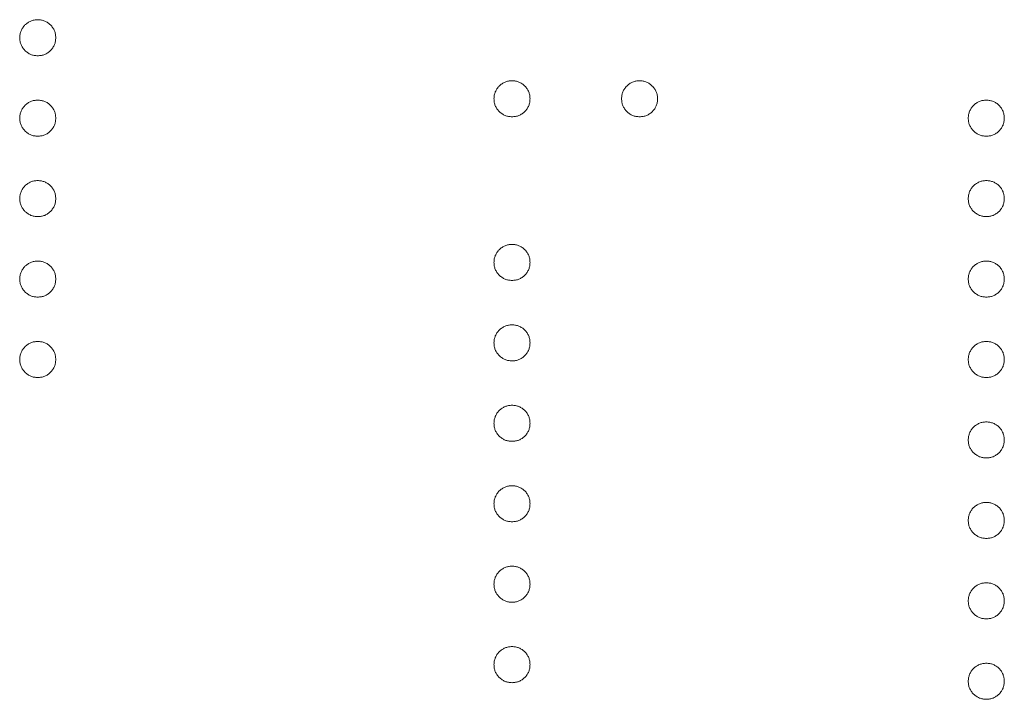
# Model space of a CAD drawing. Header units: millimetres. Extents: x 31 to 386, y -172 to 342.
# Tile 22 of 30: x 78.37 to 84.39, y 184.71 to 188.87. Entities that reach past the tile are written whole.
import ezdxf

# ---------------------------------------------------------------- set-up
doc = ezdxf.new("R2010")
doc.units = ezdxf.units.MM

msp = doc.modelspace()

# ---------------------------------------------------------------- linework, layer by layer
at = {"color": 7, "linetype": 'Continuous', "lineweight": 15}
for points, knots in [([(78.368, 188.7563), (78.3684, 188.7637), (78.3692, 188.7781), (78.3757, 188.7988), (78.3858, 188.8179), (78.3999, 188.8348), (78.4169, 188.8486), (78.4359, 188.8591), (78.4566, 188.8653), (78.471, 188.8662), (78.4783, 188.8666)], [0, 0, 0, 0, 0.1277566, 0.2494144, 0.3727965, 0.5001113, 0.6286099, 0.7506434, 0.8737684, 1, 1, 1, 1]), ([(78.4783, 188.8666), (78.4857, 188.8662), (78.5003, 188.8654), (78.5212, 188.859), (78.5401, 188.8487), (78.5569, 188.8347), (78.571, 188.8179), (78.5812, 188.7989), (78.5873, 188.7781), (78.5881, 188.7637), (78.5885, 188.7563)], [0, 0, 0, 0, 0.129097, 0.252046, 0.373905, 0.5010378, 0.6281707, 0.7513765, 0.872426, 1, 1, 1, 1]), ([(78.4783, 188.6461), (78.471, 188.6465), (78.4566, 188.6474), (78.4357, 188.6532), (78.417, 188.6641), (78.3999, 188.6778), (78.3859, 188.6948), (78.3755, 188.7137), (78.3692, 188.7345), (78.3684, 188.749), (78.368, 188.7563)], [0, 0, 0, 0, 0.126178, 0.248821, 0.37154, 0.499984, 0.627244, 0.749226, 0.872298, 1, 1, 1, 1]), ([(78.5885, 188.7563), (78.5881, 188.749), (78.5872, 188.7345), (78.5813, 188.7136), (78.5709, 188.6947), (78.5569, 188.6779), (78.54, 188.664), (78.5213, 188.6532), (78.5002, 188.6474), (78.4857, 188.6465), (78.4783, 188.6461)], [0, 0, 0, 0, 0.127519, 0.249986, 0.371792, 0.49887, 0.625948, 0.748492, 0.870959, 1, 1, 1, 1]), ([(81.268, 188.3832), (81.2684, 188.3906), (81.2692, 188.405), (81.2757, 188.4257), (81.2858, 188.4448), (81.2999, 188.4617), (81.3169, 188.4755), (81.3359, 188.4859), (81.3566, 188.4922), (81.371, 188.493), (81.3783, 188.4934)], [0, 0, 0, 0, 0.1277566, 0.2494144, 0.3727965, 0.5001113, 0.6286099, 0.7506434, 0.8737684, 1, 1, 1, 1]), ([(81.3783, 188.4934), (81.3857, 188.493), (81.4003, 188.4923), (81.4212, 188.4859), (81.4401, 188.4756), (81.4569, 188.4616), (81.471, 188.4448), (81.4812, 188.4257), (81.4873, 188.4049), (81.4881, 188.3906), (81.4885, 188.3832)], [0, 0, 0, 0, 0.129097, 0.252046, 0.373905, 0.5010378, 0.6281707, 0.7513765, 0.872426, 1, 1, 1, 1]), ([(82.0482, 188.3832), (82.0486, 188.3906), (82.0494, 188.4049), (82.0555, 188.4257), (82.0657, 188.4448), (82.0798, 188.4616), (82.0966, 188.4756), (82.1155, 188.4859), (82.1364, 188.4923), (82.151, 188.493), (82.1584, 188.4934)], [0, 0, 0, 0, 0.127574, 0.248624, 0.371829, 0.498962, 0.626095, 0.747954, 0.870903, 1, 1, 1, 1]), ([(82.1584, 188.4934), (82.1657, 188.493), (82.1801, 188.4922), (82.2008, 188.4859), (82.2198, 188.4756), (82.2365, 188.4615), (82.2509, 188.4449), (82.261, 188.4257), (82.2675, 188.405), (82.2683, 188.3906), (82.2687, 188.3832)], [0, 0, 0, 0, 0.126257, 0.249407, 0.371465, 0.498805, 0.627129, 0.750535, 0.872218, 1, 1, 1, 1]), ([(81.3783, 188.273), (81.371, 188.2734), (81.3566, 188.2743), (81.3357, 188.2801), (81.317, 188.291), (81.2999, 188.3047), (81.2859, 188.3216), (81.2755, 188.3406), (81.2692, 188.3613), (81.2684, 188.3758), (81.268, 188.3832)], [0, 0, 0, 0, 0.126178, 0.248821, 0.37154, 0.499984, 0.627244, 0.749226, 0.872298, 1, 1, 1, 1]), ([(81.4885, 188.3832), (81.4881, 188.3758), (81.4872, 188.3614), (81.4813, 188.3405), (81.4709, 188.3216), (81.4569, 188.3048), (81.44, 188.2909), (81.4213, 188.2801), (81.4002, 188.2742), (81.3857, 188.2734), (81.3783, 188.273)], [0, 0, 0, 0, 0.127519, 0.249986, 0.371792, 0.49887, 0.625948, 0.748492, 0.870959, 1, 1, 1, 1]), ([(82.1584, 188.273), (82.151, 188.2734), (82.1365, 188.2742), (82.1154, 188.2801), (82.0967, 188.2909), (82.0798, 188.3048), (82.0658, 188.3216), (82.0554, 188.3405), (82.0495, 188.3614), (82.0486, 188.3758), (82.0482, 188.3832)], [0, 0, 0, 0, 0.129041, 0.251508, 0.374052, 0.50113, 0.628208, 0.750014, 0.872481, 1, 1, 1, 1]), ([(82.2687, 188.3832), (82.2682, 188.3758), (82.2674, 188.3614), (82.2615, 188.3405), (82.251, 188.3216), (82.2371, 188.3048), (82.2202, 188.2909), (82.2015, 188.2801), (82.1804, 188.2742), (82.1659, 188.2734), (82.1584, 188.273)], [0, 0, 0, 0, 0.127519, 0.249986, 0.371792, 0.49887, 0.625948, 0.748492, 0.870959, 1, 1, 1, 1]), ([(78.368, 188.2645), (78.3684, 188.2719), (78.3692, 188.2863), (78.3757, 188.307), (78.3858, 188.326), (78.3999, 188.343), (78.4169, 188.3568), (78.4359, 188.3672), (78.4566, 188.3735), (78.471, 188.3743), (78.4783, 188.3747)], [0, 0, 0, 0, 0.1277566, 0.2494144, 0.3727965, 0.5001113, 0.6286099, 0.7506434, 0.8737684, 1, 1, 1, 1]), ([(78.4783, 188.3747), (78.4857, 188.3743), (78.5003, 188.3735), (78.5212, 188.3672), (78.5401, 188.3568), (78.5569, 188.3429), (78.571, 188.326), (78.5812, 188.307), (78.5873, 188.2862), (78.5881, 188.2719), (78.5885, 188.2645)], [0, 0, 0, 0, 0.129097, 0.252046, 0.373905, 0.5010378, 0.6281707, 0.7513765, 0.872426, 1, 1, 1, 1]), ([(84.168, 188.2645), (84.1684, 188.2719), (84.1692, 188.2863), (84.1757, 188.307), (84.1858, 188.326), (84.1999, 188.343), (84.2169, 188.3568), (84.2359, 188.3672), (84.2566, 188.3735), (84.271, 188.3743), (84.2783, 188.3747)], [0, 0, 0, 0, 0.1277566, 0.2494144, 0.3727965, 0.5001113, 0.6286099, 0.7506434, 0.8737684, 1, 1, 1, 1]), ([(84.2783, 188.3747), (84.2857, 188.3743), (84.3003, 188.3735), (84.3212, 188.3672), (84.3401, 188.3568), (84.3569, 188.3429), (84.371, 188.326), (84.3812, 188.307), (84.3873, 188.2862), (84.3881, 188.2719), (84.3885, 188.2645)], [0, 0, 0, 0, 0.129097, 0.252046, 0.373905, 0.501038, 0.628171, 0.751376, 0.872426, 1, 1, 1, 1]), ([(78.4783, 188.1542), (78.471, 188.1547), (78.4566, 188.1556), (78.4357, 188.1613), (78.417, 188.1723), (78.3999, 188.186), (78.3859, 188.2029), (78.3755, 188.2218), (78.3692, 188.2426), (78.3684, 188.2571), (78.368, 188.2645)], [0, 0, 0, 0, 0.126178, 0.248821, 0.37154, 0.499984, 0.627244, 0.749226, 0.872298, 1, 1, 1, 1]), ([(78.5885, 188.2645), (78.5881, 188.2571), (78.5872, 188.2427), (78.5813, 188.2218), (78.5709, 188.2029), (78.5569, 188.1861), (78.54, 188.1722), (78.5213, 188.1614), (78.5002, 188.1555), (78.4857, 188.1547), (78.4783, 188.1542)], [0, 0, 0, 0, 0.127519, 0.249986, 0.371792, 0.49887, 0.625948, 0.748492, 0.870959, 1, 1, 1, 1]), ([(84.2783, 188.1542), (84.271, 188.1547), (84.2566, 188.1556), (84.2357, 188.1613), (84.217, 188.1723), (84.1999, 188.186), (84.1859, 188.2029), (84.1755, 188.2218), (84.1692, 188.2426), (84.1684, 188.2571), (84.168, 188.2645)], [0, 0, 0, 0, 0.126178, 0.248821, 0.37154, 0.499984, 0.627244, 0.749226, 0.872298, 1, 1, 1, 1]), ([(84.3885, 188.2645), (84.3881, 188.2571), (84.3872, 188.2427), (84.3813, 188.2218), (84.3709, 188.2029), (84.3569, 188.1861), (84.34, 188.1722), (84.3213, 188.1614), (84.3002, 188.1555), (84.2857, 188.1547), (84.2783, 188.1542)], [0, 0, 0, 0, 0.127519, 0.249986, 0.371792, 0.49887, 0.625948, 0.748492, 0.870959, 1, 1, 1, 1]), ([(78.368, 187.7726), (78.3684, 187.78), (78.3692, 187.7944), (78.3757, 187.8151), (78.3858, 187.8342), (78.3999, 187.8511), (78.4169, 187.8649), (78.4359, 187.8754), (78.4566, 187.8816), (78.471, 187.8825), (78.4783, 187.8829)], [0, 0, 0, 0, 0.1277566, 0.2494144, 0.3727965, 0.5001113, 0.6286099, 0.7506434, 0.8737684, 1, 1, 1, 1]), ([(78.4783, 187.8829), (78.4857, 187.8825), (78.5003, 187.8817), (78.5212, 187.8753), (78.5401, 187.865), (78.5569, 187.851), (78.571, 187.8342), (78.5812, 187.8152), (78.5873, 187.7944), (78.5881, 187.78), (78.5885, 187.7726)], [0, 0, 0, 0, 0.129097, 0.252046, 0.373905, 0.5010378, 0.6281707, 0.7513765, 0.872426, 1, 1, 1, 1]), ([(84.168, 187.7726), (84.1684, 187.78), (84.1692, 187.7944), (84.1757, 187.8151), (84.1858, 187.8342), (84.1999, 187.8511), (84.2169, 187.8649), (84.2359, 187.8754), (84.2566, 187.8816), (84.271, 187.8825), (84.2783, 187.8829)], [0, 0, 0, 0, 0.1277566, 0.2494144, 0.3727965, 0.5001113, 0.6286099, 0.7506434, 0.8737684, 1, 1, 1, 1]), ([(84.2783, 187.8829), (84.2857, 187.8825), (84.3003, 187.8817), (84.3212, 187.8753), (84.3401, 187.865), (84.3569, 187.851), (84.371, 187.8342), (84.3812, 187.8152), (84.3873, 187.7944), (84.3881, 187.78), (84.3885, 187.7726)], [0, 0, 0, 0, 0.129097, 0.252046, 0.373905, 0.501038, 0.628171, 0.751376, 0.872426, 1, 1, 1, 1]), ([(78.4783, 187.6624), (78.471, 187.6628), (78.4566, 187.6637), (78.4357, 187.6695), (78.417, 187.6804), (78.3999, 187.6941), (78.3859, 187.711), (78.3755, 187.73), (78.3692, 187.7508), (78.3684, 187.7653), (78.368, 187.7726)], [0, 0, 0, 0, 0.126178, 0.248821, 0.37154, 0.499984, 0.627244, 0.749226, 0.872298, 1, 1, 1, 1]), ([(78.5885, 187.7726), (78.5881, 187.7653), (78.5872, 187.7508), (78.5813, 187.7299), (78.5709, 187.711), (78.5569, 187.6942), (78.54, 187.6803), (78.5213, 187.6695), (78.5002, 187.6637), (78.4857, 187.6628), (78.4783, 187.6624)], [0, 0, 0, 0, 0.127519, 0.249986, 0.371792, 0.49887, 0.625948, 0.748492, 0.870959, 1, 1, 1, 1]), ([(84.2783, 187.6624), (84.271, 187.6628), (84.2566, 187.6637), (84.2357, 187.6695), (84.217, 187.6804), (84.1999, 187.6941), (84.1859, 187.711), (84.1755, 187.73), (84.1692, 187.7508), (84.1684, 187.7653), (84.168, 187.7726)], [0, 0, 0, 0, 0.126178, 0.248821, 0.37154, 0.499984, 0.627244, 0.749226, 0.872298, 1, 1, 1, 1]), ([(84.3885, 187.7726), (84.3881, 187.7653), (84.3872, 187.7508), (84.3813, 187.7299), (84.3709, 187.711), (84.3569, 187.6942), (84.34, 187.6803), (84.3213, 187.6695), (84.3002, 187.6637), (84.2857, 187.6628), (84.2783, 187.6624)], [0, 0, 0, 0, 0.127519, 0.249986, 0.371792, 0.49887, 0.625948, 0.748492, 0.870959, 1, 1, 1, 1]), ([(81.268, 187.3825), (81.2684, 187.3899), (81.2692, 187.4043), (81.2757, 187.425), (81.2858, 187.4441), (81.2999, 187.461), (81.3169, 187.4748), (81.3359, 187.4853), (81.3566, 187.4915), (81.371, 187.4924), (81.3783, 187.4928)], [0, 0, 0, 0, 0.1277566, 0.2494144, 0.3727965, 0.5001113, 0.6286099, 0.7506434, 0.8737684, 1, 1, 1, 1]), ([(81.3783, 187.4928), (81.3857, 187.4924), (81.4003, 187.4916), (81.4212, 187.4853), (81.4401, 187.4749), (81.4569, 187.4609), (81.471, 187.4441), (81.4812, 187.4251), (81.4873, 187.4043), (81.4881, 187.3899), (81.4885, 187.3825)], [0, 0, 0, 0, 0.129097, 0.252046, 0.373905, 0.5010378, 0.6281707, 0.7513765, 0.872426, 1, 1, 1, 1]), ([(78.368, 187.2808), (78.3684, 187.2882), (78.3692, 187.3026), (78.3757, 187.3233), (78.3858, 187.3423), (78.3999, 187.3592), (78.4169, 187.3731), (78.4359, 187.3835), (78.4566, 187.3898), (78.471, 187.3906), (78.4783, 187.391)], [0, 0, 0, 0, 0.1277566, 0.2494144, 0.3727965, 0.5001113, 0.6286099, 0.7506434, 0.8737684, 1, 1, 1, 1]), ([(78.4783, 187.391), (78.4857, 187.3906), (78.5003, 187.3898), (78.5212, 187.3835), (78.5401, 187.3731), (78.5569, 187.3592), (78.571, 187.3423), (78.5812, 187.3233), (78.5873, 187.3025), (78.5881, 187.2881), (78.5885, 187.2808)], [0, 0, 0, 0, 0.129097, 0.252046, 0.373905, 0.5010378, 0.6281707, 0.7513765, 0.872426, 1, 1, 1, 1]), ([(81.3783, 187.2723), (81.371, 187.2727), (81.3566, 187.2736), (81.3357, 187.2794), (81.317, 187.2903), (81.2999, 187.304), (81.2859, 187.321), (81.2755, 187.3399), (81.2692, 187.3607), (81.2684, 187.3752), (81.268, 187.3825)], [0, 0, 0, 0, 0.126178, 0.248821, 0.37154, 0.499984, 0.627244, 0.749226, 0.872298, 1, 1, 1, 1]), ([(81.4885, 187.3825), (81.4881, 187.3752), (81.4872, 187.3607), (81.4813, 187.3398), (81.4709, 187.321), (81.4569, 187.3041), (81.44, 187.2902), (81.4213, 187.2794), (81.4002, 187.2736), (81.3857, 187.2727), (81.3783, 187.2723)], [0, 0, 0, 0, 0.127519, 0.249986, 0.371792, 0.49887, 0.625948, 0.748492, 0.870959, 1, 1, 1, 1]), ([(84.168, 187.2808), (84.1684, 187.2882), (84.1692, 187.3026), (84.1757, 187.3233), (84.1858, 187.3423), (84.1999, 187.3592), (84.2169, 187.3731), (84.2359, 187.3835), (84.2566, 187.3898), (84.271, 187.3906), (84.2783, 187.391)], [0, 0, 0, 0, 0.1277566, 0.2494144, 0.3727965, 0.5001113, 0.6286099, 0.7506434, 0.8737684, 1, 1, 1, 1]), ([(84.2783, 187.391), (84.2857, 187.3906), (84.3003, 187.3898), (84.3212, 187.3835), (84.3401, 187.3731), (84.3569, 187.3592), (84.371, 187.3423), (84.3812, 187.3233), (84.3873, 187.3025), (84.3881, 187.2881), (84.3885, 187.2808)], [0, 0, 0, 0, 0.129097, 0.252046, 0.373905, 0.501038, 0.628171, 0.751376, 0.872426, 1, 1, 1, 1]), ([(78.4783, 187.1705), (78.471, 187.171), (78.4566, 187.1719), (78.4357, 187.1776), (78.417, 187.1886), (78.3999, 187.2023), (78.3859, 187.2192), (78.3755, 187.2381), (78.3692, 187.2589), (78.3684, 187.2734), (78.368, 187.2808)], [0, 0, 0, 0, 0.126178, 0.248821, 0.37154, 0.499984, 0.627244, 0.749226, 0.872298, 1, 1, 1, 1]), ([(78.5885, 187.2808), (78.5881, 187.2734), (78.5872, 187.259), (78.5813, 187.2381), (78.5709, 187.2192), (78.5569, 187.2024), (78.54, 187.1885), (78.5213, 187.1777), (78.5002, 187.1718), (78.4857, 187.171), (78.4783, 187.1705)], [0, 0, 0, 0, 0.127519, 0.249986, 0.371792, 0.49887, 0.625948, 0.748492, 0.870959, 1, 1, 1, 1]), ([(84.2783, 187.1705), (84.271, 187.171), (84.2566, 187.1719), (84.2357, 187.1776), (84.217, 187.1886), (84.1999, 187.2023), (84.1859, 187.2192), (84.1755, 187.2381), (84.1692, 187.2589), (84.1684, 187.2734), (84.168, 187.2808)], [0, 0, 0, 0, 0.126178, 0.248821, 0.37154, 0.499984, 0.627244, 0.749226, 0.872298, 1, 1, 1, 1]), ([(84.3885, 187.2808), (84.3881, 187.2734), (84.3872, 187.259), (84.3813, 187.2381), (84.3709, 187.2192), (84.3569, 187.2024), (84.34, 187.1885), (84.3213, 187.1777), (84.3002, 187.1718), (84.2857, 187.171), (84.2783, 187.1705)], [0, 0, 0, 0, 0.127519, 0.249986, 0.371792, 0.49887, 0.625948, 0.748492, 0.870959, 1, 1, 1, 1]), ([(81.268, 186.8907), (81.2684, 186.8981), (81.2692, 186.9125), (81.2757, 186.9332), (81.2858, 186.9522), (81.2999, 186.9692), (81.3169, 186.983), (81.3359, 186.9934), (81.3566, 186.9997), (81.371, 187.0005), (81.3783, 187.0009)], [0, 0, 0, 0, 0.1277566, 0.2494144, 0.3727965, 0.5001113, 0.6286099, 0.7506434, 0.8737684, 1, 1, 1, 1]), ([(81.3783, 187.0009), (81.3857, 187.0005), (81.4003, 186.9997), (81.4212, 186.9934), (81.4401, 186.9831), (81.4569, 186.9691), (81.471, 186.9522), (81.4812, 186.9332), (81.4873, 186.9124), (81.4881, 186.8981), (81.4885, 186.8907)], [0, 0, 0, 0, 0.129097, 0.252046, 0.373905, 0.5010378, 0.6281707, 0.7513765, 0.872426, 1, 1, 1, 1]), ([(78.368, 186.7889), (78.3684, 186.7963), (78.3692, 186.8107), (78.3757, 186.8314), (78.3858, 186.8505), (78.3999, 186.8674), (78.4169, 186.8812), (78.4359, 186.8916), (78.4566, 186.8979), (78.471, 186.8987), (78.4783, 186.8992)], [0, 0, 0, 0, 0.1277566, 0.2494144, 0.3727965, 0.5001113, 0.6286099, 0.7506434, 0.8737684, 1, 1, 1, 1]), ([(78.4783, 186.8992), (78.4857, 186.8988), (78.5003, 186.898), (78.5212, 186.8916), (78.5401, 186.8813), (78.5569, 186.8673), (78.571, 186.8505), (78.5812, 186.8315), (78.5873, 186.8107), (78.5881, 186.7963), (78.5885, 186.7889)], [0, 0, 0, 0, 0.129097, 0.252046, 0.373905, 0.5010378, 0.6281707, 0.7513765, 0.872426, 1, 1, 1, 1]), ([(81.3783, 186.7804), (81.371, 186.7809), (81.3566, 186.7818), (81.3357, 186.7876), (81.317, 186.7985), (81.2999, 186.8122), (81.2859, 186.8291), (81.2755, 186.848), (81.2692, 186.8688), (81.2684, 186.8833), (81.268, 186.8907)], [0, 0, 0, 0, 0.126178, 0.248821, 0.37154, 0.499984, 0.627244, 0.749226, 0.872298, 1, 1, 1, 1]), ([(81.4885, 186.8907), (81.4881, 186.8833), (81.4872, 186.8689), (81.4813, 186.848), (81.4709, 186.8291), (81.4569, 186.8123), (81.44, 186.7984), (81.4213, 186.7876), (81.4002, 186.7817), (81.3857, 186.7809), (81.3783, 186.7804)], [0, 0, 0, 0, 0.127519, 0.249986, 0.371792, 0.49887, 0.625948, 0.748492, 0.870959, 1, 1, 1, 1]), ([(84.168, 186.7889), (84.1684, 186.7963), (84.1692, 186.8107), (84.1757, 186.8314), (84.1858, 186.8505), (84.1999, 186.8674), (84.2169, 186.8812), (84.2359, 186.8916), (84.2566, 186.8979), (84.271, 186.8987), (84.2783, 186.8992)], [0, 0, 0, 0, 0.1277566, 0.2494144, 0.3727965, 0.5001113, 0.6286099, 0.7506434, 0.8737684, 1, 1, 1, 1]), ([(84.2783, 186.8992), (84.2857, 186.8988), (84.3003, 186.898), (84.3212, 186.8916), (84.3401, 186.8813), (84.3569, 186.8673), (84.371, 186.8505), (84.3812, 186.8315), (84.3873, 186.8107), (84.3881, 186.7963), (84.3885, 186.7889)], [0, 0, 0, 0, 0.129097, 0.252046, 0.373905, 0.501038, 0.628171, 0.751376, 0.872426, 1, 1, 1, 1]), ([(78.4783, 186.6787), (78.471, 186.6791), (78.4566, 186.68), (78.4357, 186.6858), (78.417, 186.6967), (78.3999, 186.7104), (78.3859, 186.7273), (78.3755, 186.7463), (78.3692, 186.7671), (78.3684, 186.7815), (78.368, 186.7889)], [0, 0, 0, 0, 0.126178, 0.248821, 0.37154, 0.499984, 0.627244, 0.749226, 0.872298, 1, 1, 1, 1]), ([(78.5885, 186.7889), (78.5881, 186.7816), (78.5872, 186.7671), (78.5813, 186.7462), (78.5709, 186.7273), (78.5569, 186.7105), (78.54, 186.6966), (78.5213, 186.6858), (78.5002, 186.68), (78.4857, 186.6791), (78.4783, 186.6787)], [0, 0, 0, 0, 0.127519, 0.249986, 0.371792, 0.49887, 0.625948, 0.748492, 0.870959, 1, 1, 1, 1]), ([(84.2783, 186.6787), (84.271, 186.6791), (84.2566, 186.68), (84.2357, 186.6858), (84.217, 186.6967), (84.1999, 186.7104), (84.1859, 186.7273), (84.1755, 186.7463), (84.1692, 186.7671), (84.1684, 186.7815), (84.168, 186.7889)], [0, 0, 0, 0, 0.126178, 0.248821, 0.37154, 0.499984, 0.627244, 0.749226, 0.872298, 1, 1, 1, 1]), ([(84.3885, 186.7889), (84.3881, 186.7816), (84.3872, 186.7671), (84.3813, 186.7462), (84.3709, 186.7273), (84.3569, 186.7105), (84.34, 186.6966), (84.3213, 186.6858), (84.3002, 186.68), (84.2857, 186.6791), (84.2783, 186.6787)], [0, 0, 0, 0, 0.127519, 0.249986, 0.371792, 0.49887, 0.625948, 0.748492, 0.870959, 1, 1, 1, 1]), ([(81.268, 186.3988), (81.2684, 186.4062), (81.2692, 186.4206), (81.2757, 186.4413), (81.2858, 186.4604), (81.2999, 186.4773), (81.3169, 186.4911), (81.3359, 186.5016), (81.3566, 186.5078), (81.371, 186.5087), (81.3783, 186.5091)], [0, 0, 0, 0, 0.1277566, 0.2494144, 0.3727965, 0.5001113, 0.6286099, 0.7506434, 0.8737684, 1, 1, 1, 1]), ([(81.3783, 186.5091), (81.3857, 186.5087), (81.4003, 186.5079), (81.4212, 186.5015), (81.4401, 186.4912), (81.4569, 186.4772), (81.471, 186.4604), (81.4812, 186.4414), (81.4873, 186.4206), (81.4881, 186.4062), (81.4885, 186.3988)], [0, 0, 0, 0, 0.129097, 0.252046, 0.373905, 0.5010378, 0.6281707, 0.7513765, 0.872426, 1, 1, 1, 1]), ([(81.3783, 186.2886), (81.371, 186.289), (81.3566, 186.2899), (81.3357, 186.2957), (81.317, 186.3066), (81.2999, 186.3203), (81.2859, 186.3372), (81.2755, 186.3562), (81.2692, 186.377), (81.2684, 186.3915), (81.268, 186.3988)], [0, 0, 0, 0, 0.126178, 0.248821, 0.37154, 0.499984, 0.627244, 0.749226, 0.872298, 1, 1, 1, 1]), ([(81.4885, 186.3988), (81.4881, 186.3915), (81.4872, 186.377), (81.4813, 186.3561), (81.4709, 186.3372), (81.4569, 186.3204), (81.44, 186.3065), (81.4213, 186.2957), (81.4002, 186.2899), (81.3857, 186.289), (81.3783, 186.2886)], [0, 0, 0, 0, 0.127519, 0.249986, 0.371792, 0.49887, 0.625948, 0.748492, 0.870959, 1, 1, 1, 1]), ([(84.168, 186.2971), (84.1684, 186.3044), (84.1692, 186.3189), (84.1757, 186.3396), (84.1858, 186.3586), (84.1999, 186.3755), (84.2169, 186.3894), (84.2359, 186.3998), (84.2566, 186.4061), (84.271, 186.4069), (84.2783, 186.4073)], [0, 0, 0, 0, 0.1277566, 0.2494144, 0.3727965, 0.5001113, 0.6286099, 0.7506434, 0.8737684, 1, 1, 1, 1]), ([(84.2783, 186.4073), (84.2857, 186.4069), (84.3003, 186.4061), (84.3212, 186.3998), (84.3401, 186.3894), (84.3569, 186.3754), (84.371, 186.3586), (84.3812, 186.3396), (84.3873, 186.3188), (84.3881, 186.3044), (84.3885, 186.2971)], [0, 0, 0, 0, 0.129097, 0.252046, 0.373905, 0.501038, 0.628171, 0.751376, 0.872426, 1, 1, 1, 1]), ([(84.2783, 186.1868), (84.271, 186.1873), (84.2566, 186.1882), (84.2357, 186.1939), (84.217, 186.2049), (84.1999, 186.2186), (84.1859, 186.2355), (84.1755, 186.2544), (84.1692, 186.2752), (84.1684, 186.2897), (84.168, 186.2971)], [0, 0, 0, 0, 0.126178, 0.248821, 0.37154, 0.499984, 0.627244, 0.749226, 0.872298, 1, 1, 1, 1]), ([(84.3885, 186.2971), (84.3881, 186.2897), (84.3872, 186.2753), (84.3813, 186.2544), (84.3709, 186.2355), (84.3569, 186.2186), (84.34, 186.2048), (84.3213, 186.1939), (84.3002, 186.1881), (84.2857, 186.1873), (84.2783, 186.1868)], [0, 0, 0, 0, 0.127519, 0.249986, 0.371792, 0.49887, 0.625948, 0.748492, 0.870959, 1, 1, 1, 1]), ([(81.268, 185.907), (81.2684, 185.9144), (81.2692, 185.9288), (81.2757, 185.9495), (81.2858, 185.9685), (81.2999, 185.9855), (81.3169, 185.9993), (81.3359, 186.0097), (81.3566, 186.016), (81.371, 186.0168), (81.3783, 186.0172)], [0, 0, 0, 0, 0.1277566, 0.2494144, 0.3727965, 0.5001113, 0.6286099, 0.7506434, 0.8737684, 1, 1, 1, 1]), ([(81.3783, 186.0172), (81.3857, 186.0168), (81.4003, 186.016), (81.4212, 186.0097), (81.4401, 185.9993), (81.4569, 185.9854), (81.471, 185.9685), (81.4812, 185.9495), (81.4873, 185.9287), (81.4881, 185.9143), (81.4885, 185.907)], [0, 0, 0, 0, 0.129097, 0.252046, 0.373905, 0.5010378, 0.6281707, 0.7513765, 0.872426, 1, 1, 1, 1]), ([(84.168, 185.8052), (84.1684, 185.8126), (84.1692, 185.827), (84.1757, 185.8477), (84.1858, 185.8668), (84.1999, 185.8837), (84.2169, 185.8975), (84.2359, 185.9079), (84.2566, 185.9142), (84.271, 185.915), (84.2783, 185.9155)], [0, 0, 0, 0, 0.1277566, 0.2494144, 0.3727965, 0.5001113, 0.6286099, 0.7506434, 0.8737684, 1, 1, 1, 1]), ([(84.2783, 185.9155), (84.2857, 185.9151), (84.3003, 185.9143), (84.3212, 185.9079), (84.3401, 185.8976), (84.3569, 185.8836), (84.371, 185.8668), (84.3812, 185.8478), (84.3873, 185.8269), (84.3881, 185.8126), (84.3885, 185.8052)], [0, 0, 0, 0, 0.129097, 0.252046, 0.373905, 0.501038, 0.628171, 0.751376, 0.872426, 1, 1, 1, 1]), ([(81.3783, 185.7967), (81.371, 185.7972), (81.3566, 185.7981), (81.3357, 185.8038), (81.317, 185.8148), (81.2999, 185.8285), (81.2859, 185.8454), (81.2755, 185.8643), (81.2692, 185.8851), (81.2684, 185.8996), (81.268, 185.907)], [0, 0, 0, 0, 0.126178, 0.248821, 0.37154, 0.499984, 0.627244, 0.749226, 0.872298, 1, 1, 1, 1]), ([(81.4885, 185.907), (81.4881, 185.8996), (81.4872, 185.8852), (81.4813, 185.8643), (81.4709, 185.8454), (81.4569, 185.8286), (81.44, 185.8147), (81.4213, 185.8039), (81.4002, 185.798), (81.3857, 185.7972), (81.3783, 185.7967)], [0, 0, 0, 0, 0.127519, 0.249986, 0.371792, 0.49887, 0.625948, 0.748492, 0.870959, 1, 1, 1, 1]), ([(84.2783, 185.695), (84.271, 185.6954), (84.2566, 185.6963), (84.2357, 185.7021), (84.217, 185.713), (84.1999, 185.7267), (84.1859, 185.7436), (84.1755, 185.7626), (84.1692, 185.7834), (84.1684, 185.7978), (84.168, 185.8052)], [0, 0, 0, 0, 0.126178, 0.248821, 0.37154, 0.499984, 0.627244, 0.749226, 0.872298, 1, 1, 1, 1]), ([(84.3885, 185.8052), (84.3881, 185.7978), (84.3872, 185.7834), (84.3813, 185.7625), (84.3709, 185.7436), (84.3569, 185.7268), (84.34, 185.7129), (84.3213, 185.7021), (84.3002, 185.6963), (84.2857, 185.6954), (84.2783, 185.695)], [0, 0, 0, 0, 0.127519, 0.249986, 0.371792, 0.49887, 0.625948, 0.748492, 0.870959, 1, 1, 1, 1]), ([(81.268, 185.4151), (81.2684, 185.4225), (81.2692, 185.4369), (81.2757, 185.4576), (81.2858, 185.4767), (81.2999, 185.4936), (81.3169, 185.5074), (81.3359, 185.5179), (81.3566, 185.5241), (81.371, 185.5249), (81.3783, 185.5254)], [0, 0, 0, 0, 0.1277566, 0.2494144, 0.3727965, 0.5001113, 0.6286099, 0.7506434, 0.8737684, 1, 1, 1, 1]), ([(81.3783, 185.5254), (81.3857, 185.525), (81.4003, 185.5242), (81.4212, 185.5178), (81.4401, 185.5075), (81.4569, 185.4935), (81.471, 185.4767), (81.4812, 185.4577), (81.4873, 185.4369), (81.4881, 185.4225), (81.4885, 185.4151)], [0, 0, 0, 0, 0.129097, 0.252046, 0.373905, 0.5010378, 0.6281707, 0.7513765, 0.872426, 1, 1, 1, 1]), ([(81.3783, 185.3049), (81.371, 185.3053), (81.3566, 185.3062), (81.3357, 185.312), (81.317, 185.3229), (81.2999, 185.3366), (81.2859, 185.3535), (81.2755, 185.3725), (81.2692, 185.3933), (81.2684, 185.4077), (81.268, 185.4151)], [0, 0, 0, 0, 0.126178, 0.248821, 0.37154, 0.499984, 0.627244, 0.749226, 0.872298, 1, 1, 1, 1]), ([(81.4885, 185.4151), (81.4881, 185.4078), (81.4872, 185.3933), (81.4813, 185.3724), (81.4709, 185.3535), (81.4569, 185.3367), (81.44, 185.3228), (81.4213, 185.312), (81.4002, 185.3062), (81.3857, 185.3053), (81.3783, 185.3049)], [0, 0, 0, 0, 0.127519, 0.249986, 0.371792, 0.49887, 0.625948, 0.748492, 0.870959, 1, 1, 1, 1]), ([(84.168, 185.3134), (84.1684, 185.3207), (84.1692, 185.3351), (84.1757, 185.3559), (84.1858, 185.3749), (84.1999, 185.3918), (84.2169, 185.4056), (84.2359, 185.4161), (84.2566, 185.4224), (84.271, 185.4232), (84.2783, 185.4236)], [0, 0, 0, 0, 0.1277566, 0.2494144, 0.3727965, 0.5001113, 0.6286099, 0.7506434, 0.8737684, 1, 1, 1, 1]), ([(84.2783, 185.4236), (84.2857, 185.4232), (84.3003, 185.4224), (84.3212, 185.4161), (84.3401, 185.4057), (84.3569, 185.3917), (84.371, 185.3749), (84.3812, 185.3559), (84.3873, 185.3351), (84.3881, 185.3207), (84.3885, 185.3134)], [0, 0, 0, 0, 0.129097, 0.252046, 0.373905, 0.501038, 0.628171, 0.751376, 0.872426, 1, 1, 1, 1]), ([(84.2783, 185.2031), (84.271, 185.2036), (84.2566, 185.2045), (84.2357, 185.2102), (84.217, 185.2211), (84.1999, 185.2348), (84.1859, 185.2518), (84.1755, 185.2707), (84.1692, 185.2915), (84.1684, 185.306), (84.168, 185.3134)], [0, 0, 0, 0, 0.126178, 0.248821, 0.37154, 0.499984, 0.627244, 0.749226, 0.872298, 1, 1, 1, 1]), ([(84.3885, 185.3134), (84.3881, 185.306), (84.3872, 185.2915), (84.3813, 185.2707), (84.3709, 185.2518), (84.3569, 185.2349), (84.34, 185.2211), (84.3213, 185.2102), (84.3002, 185.2044), (84.2857, 185.2036), (84.2783, 185.2031)], [0, 0, 0, 0, 0.127519, 0.249986, 0.371792, 0.49887, 0.625948, 0.748492, 0.870959, 1, 1, 1, 1]), ([(81.268, 184.9233), (81.2684, 184.9306), (81.2692, 184.9451), (81.2757, 184.9658), (81.2858, 184.9848), (81.2999, 185.0017), (81.3169, 185.0156), (81.3359, 185.026), (81.3566, 185.0323), (81.371, 185.0331), (81.3783, 185.0335)], [0, 0, 0, 0, 0.1277566, 0.2494144, 0.3727965, 0.5001113, 0.6286099, 0.7506434, 0.8737684, 1, 1, 1, 1]), ([(81.3783, 185.0335), (81.3857, 185.0331), (81.4003, 185.0323), (81.4212, 185.026), (81.4401, 185.0156), (81.4569, 185.0016), (81.471, 184.9848), (81.4812, 184.9658), (81.4873, 184.945), (81.4881, 184.9306), (81.4885, 184.9233)], [0, 0, 0, 0, 0.129097, 0.252046, 0.373905, 0.5010378, 0.6281707, 0.7513765, 0.872426, 1, 1, 1, 1]), ([(81.3783, 184.813), (81.371, 184.8135), (81.3566, 184.8144), (81.3357, 184.8201), (81.317, 184.8311), (81.2999, 184.8448), (81.2859, 184.8617), (81.2755, 184.8806), (81.2692, 184.9014), (81.2684, 184.9159), (81.268, 184.9233)], [0, 0, 0, 0, 0.126178, 0.248821, 0.37154, 0.499984, 0.627244, 0.749226, 0.872298, 1, 1, 1, 1]), ([(81.4885, 184.9233), (81.4881, 184.9159), (81.4872, 184.9015), (81.4813, 184.8806), (81.4709, 184.8617), (81.4569, 184.8448), (81.44, 184.831), (81.4213, 184.8201), (81.4002, 184.8143), (81.3857, 184.8135), (81.3783, 184.813)], [0, 0, 0, 0, 0.127519, 0.249986, 0.371792, 0.49887, 0.625948, 0.748492, 0.870959, 1, 1, 1, 1]), ([(84.168, 184.8215), (84.1684, 184.8289), (84.1692, 184.8433), (84.1757, 184.864), (84.1858, 184.8831), (84.1999, 184.9), (84.2169, 184.9138), (84.2359, 184.9242), (84.2566, 184.9305), (84.271, 184.9313), (84.2783, 184.9317)], [0, 0, 0, 0, 0.1277566, 0.2494144, 0.3727965, 0.5001113, 0.6286099, 0.7506434, 0.8737684, 1, 1, 1, 1]), ([(84.2783, 184.9317), (84.2857, 184.9313), (84.3003, 184.9306), (84.3212, 184.9242), (84.3401, 184.9139), (84.3569, 184.8999), (84.371, 184.8831), (84.3812, 184.864), (84.3873, 184.8432), (84.3881, 184.8289), (84.3885, 184.8215)], [0, 0, 0, 0, 0.129097, 0.252046, 0.373905, 0.501038, 0.628171, 0.751376, 0.872426, 1, 1, 1, 1]), ([(84.2783, 184.7113), (84.271, 184.7117), (84.2566, 184.7126), (84.2357, 184.7184), (84.217, 184.7293), (84.1999, 184.743), (84.1859, 184.7599), (84.1755, 184.7789), (84.1692, 184.7996), (84.1684, 184.8141), (84.168, 184.8215)], [0, 0, 0, 0, 0.126178, 0.248821, 0.37154, 0.499984, 0.627244, 0.749226, 0.872298, 1, 1, 1, 1]), ([(84.3885, 184.8215), (84.3881, 184.8141), (84.3872, 184.7997), (84.3813, 184.7788), (84.3709, 184.7599), (84.3569, 184.7431), (84.34, 184.7292), (84.3213, 184.7184), (84.3002, 184.7125), (84.2857, 184.7117), (84.2783, 184.7113)], [0, 0, 0, 0, 0.127519, 0.249986, 0.371792, 0.49887, 0.625948, 0.748492, 0.870959, 1, 1, 1, 1])]:
    msp.add_open_spline(points, degree=3, knots=knots, dxfattribs=at)

doc.saveas('drawing.dxf')
